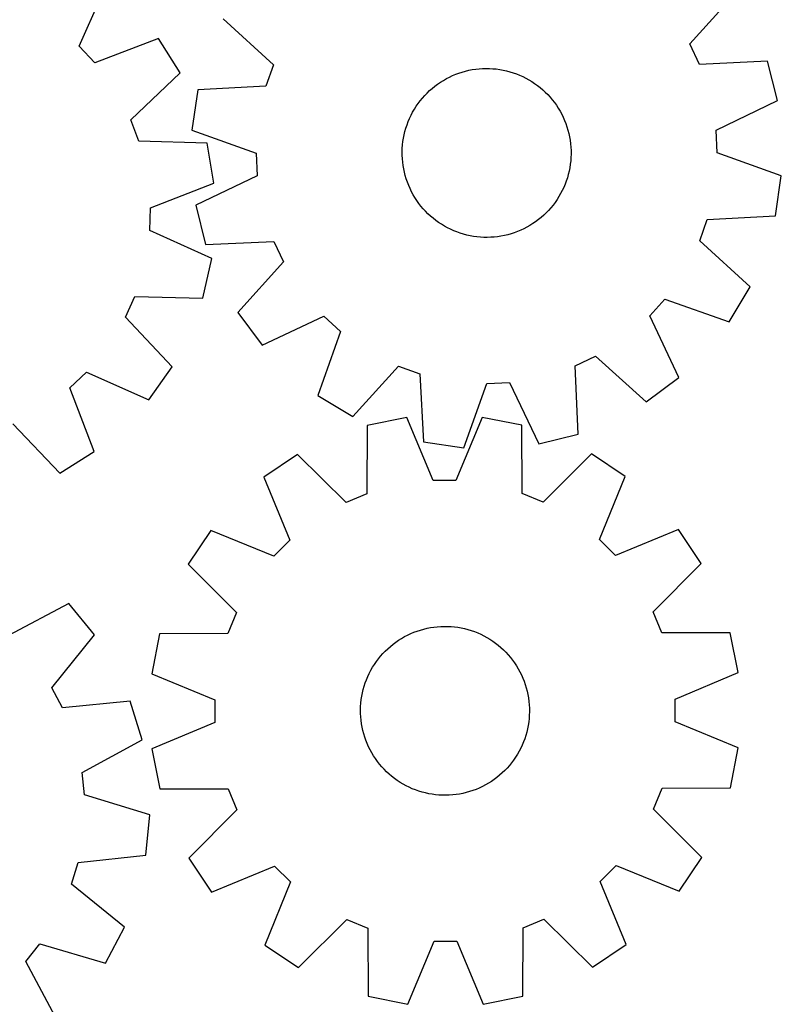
# Model space of a CAD drawing. Header units: millimetres. Extents: x 7 to 1243, y 7 to 1295.
# Tile 11 of 23: x 1025 to 1242, y 359 to 639. Entities that reach past the tile are written whole.
import ezdxf

# ---------------------------------------------------------------- set-up
doc = ezdxf.new("R2010")
doc.units = ezdxf.units.MM
doc.layers.add('CUT', color=7, linetype='CONTINUOUS', true_color=0x000000)

msp = doc.modelspace()

# ---------------------------------------------------------------- linework, layer by layer
at = {"layer": 'CUT'}
for p, q in [((1042.239529, 631.293994), (1050.077934, 649.014091)), ((1215.755953, 631.931169), (1228.704407, 646.345744)), ((1083.120788, 639.048702), (1097.445717, 626.001142)), ((1064.78103, 633.487965), (1046.66068, 626.625363)), ((1070.926804, 623.725028), (1064.78103, 633.487965)), ((1046.66068, 626.625363), (1042.239529, 631.293994)), ((1218.510832, 626.121407), (1215.755953, 631.931169)), ((1237.866104, 627.024644), (1218.510832, 626.121407)), ((1240.680304, 615.836894), (1237.866104, 627.024644)), ((1097.445717, 626.001142), (1095.285589, 619.945027)), ((1150.140661, 623.663423), (1151.072108, 623.965253)), ((1151.072108, 623.965253), (1152.015091, 624.22884)), ((1152.015091, 624.22884), (1152.968041, 624.453745)), ((1152.968041, 624.453745), (1153.929371, 624.639593)), ((1153.929371, 624.639593), (1154.897482, 624.786075)), ((1154.897482, 624.786075), (1155.870762, 624.892947)), ((1155.870762, 624.892947), (1156.847591, 624.960032)), ((1156.847591, 624.960032), (1157.826343, 624.987217)), ((1157.826343, 624.987217), (1158.80539, 624.974458)), ((1158.80539, 624.974458), (1159.783101, 624.921775)), ((1159.783101, 624.921775), (1160.75785, 624.829257)), ((1160.75785, 624.829257), (1161.728014, 624.697057)), ((1161.728014, 624.697057), (1162.691979, 624.525396)), ((1162.691979, 624.525396), (1163.648139, 624.314558)), ((1163.648139, 624.314558), (1164.594904, 624.064896)), ((1164.594904, 624.064896), (1165.530698, 623.776824)), ((1056.903874, 610.353421), (1070.926804, 623.725028)), ((1144.070707, 620.529776), (1144.879388, 621.081799)), ((1144.879388, 621.081799), (1145.709913, 621.600378)), ((1145.709913, 621.600378), (1146.560898, 622.084649)), ((1146.560898, 622.084649), (1147.430928, 622.533807)), ((1147.430928, 622.533807), (1148.318555, 622.947103)), ((1148.318555, 622.947103), (1149.222301, 623.323851)), ((1149.222301, 623.323851), (1150.140661, 623.663423)), ((1165.530698, 623.776824), (1166.453962, 623.450823)), ((1166.453962, 623.450823), (1167.363162, 623.087434)), ((1167.363162, 623.087434), (1168.256783, 622.687262)), ((1168.256783, 622.687262), (1169.133337, 622.250974)), ((1169.133337, 622.250974), (1169.991367, 621.779296)), ((1169.991367, 621.779296), (1170.829443, 621.273012)), ((1170.829443, 621.273012), (1171.646171, 620.732965)), ((1075.937006, 618.908323), (1074.25562, 607.495242)), ((1095.285589, 619.945027), (1075.937006, 618.908323)), ((1141.080741, 618.006417), (1141.788987, 618.682497)), ((1141.788987, 618.682497), (1142.524219, 619.329125)), ((1142.524219, 619.329125), (1143.285215, 619.945227)), ((1143.285215, 619.945227), (1144.070707, 620.529776)), ((1171.646171, 620.732965), (1172.440192, 620.160055)), ((1172.440192, 620.160055), (1173.210184, 619.555235)), ((1173.210184, 619.555235), (1173.954865, 618.919511)), ((1173.954865, 618.919511), (1174.672997, 618.253942)), ((1174.672997, 618.253942), (1175.363383, 617.559635)), ((1138.540491, 615.03079), (1139.129478, 615.812959)), ((1139.129478, 615.812959), (1139.74988, 616.570453)), ((1139.74988, 616.570453), (1140.400662, 617.302012)), ((1140.400662, 617.302012), (1141.080741, 618.006417)), ((1175.363383, 617.559635), (1176.024874, 616.837746)), ((1176.024874, 616.837746), (1176.656371, 616.089476)), ((1176.656371, 616.089476), (1177.256821, 615.316071)), ((1223.201274, 607.474722), (1240.680304, 615.836894)), ((1136.97154, 612.549444), (1137.460623, 613.397673)), ((1137.460623, 613.397673), (1137.983897, 614.225248)), ((1137.983897, 614.225248), (1138.540491, 615.03079)), ((1177.256821, 615.316071), (1177.825225, 614.518819)), ((1177.825225, 614.518819), (1178.360638, 613.699045)), ((1178.360638, 613.699045), (1178.862167, 612.858115)), ((1178.862167, 612.858115), (1179.328979, 611.997428)), ((1059.201877, 604.348267), (1056.903874, 610.353421)), ((1135.372518, 608.978679), (1135.717285, 609.895102)), ((1135.717285, 609.895102), (1136.099145, 610.7967)), ((1136.099145, 610.7967), (1136.517462, 611.681971)), ((1136.517462, 611.681971), (1136.97154, 612.549444)), ((1179.328979, 611.997428), (1179.760296, 611.118417)), ((1179.760296, 611.118417), (1180.1554, 610.222544)), ((1180.1554, 610.222544), (1180.513634, 609.311302)), ((1074.25562, 607.495242), (1092.483214, 600.922782)), ((1134.566197, 606.15582), (1134.796495, 607.107481)), ((1134.796495, 607.107481), (1135.065418, 608.048956)), ((1135.065418, 608.048956), (1135.372518, 608.978679)), ((1180.513634, 609.311302), (1180.834402, 608.386205)), ((1180.834402, 608.386205), (1181.11717, 607.448795)), ((1181.11717, 607.448795), (1181.361466, 606.500632)), ((1223.52315, 601.052955), (1223.201274, 607.474722)), ((1078.569102, 603.754128), (1059.201877, 604.348267)), ((1134.110563, 603.255634), (1134.222946, 604.228293)), ((1134.222946, 604.228293), (1134.374908, 605.195558)), ((1134.374908, 605.195558), (1134.566197, 606.15582)), ((1181.361466, 606.500632), (1181.566885, 605.543292)), ((1181.566885, 605.543292), (1181.733085, 604.578371)), ((1181.733085, 604.578371), (1181.859789, 603.607474)), ((1080.510942, 592.382464), (1078.569102, 603.754128)), ((1134.00522, 601.300618), (1134.037948, 602.2792)), ((1134.037948, 602.2792), (1134.110563, 603.255634)), ((1181.859789, 603.607474), (1181.946785, 602.632217)), ((1181.946785, 602.632217), (1181.99393, 601.654223)), ((1181.99393, 601.654223), (1182.001144, 600.675119)), ((1092.483214, 600.922782), (1092.805091, 594.501015)), ((1134.012435, 600.321514), (1134.00522, 601.300618)), ((1134.059579, 599.34352), (1134.012435, 600.321514)), ((1134.146576, 598.368263), (1134.059579, 599.34352)), ((1181.895801, 598.720103), (1181.783419, 597.747444)), ((1181.968417, 599.696537), (1181.895801, 598.720103)), ((1182.001144, 600.675119), (1181.968417, 599.696537)), ((1241.750744, 594.480495), (1223.52315, 601.052955)), ((1134.273279, 597.397366), (1134.146576, 598.368263)), ((1134.439479, 596.432445), (1134.273279, 597.397366)), ((1134.644898, 595.475106), (1134.439479, 596.432445)), ((1181.440167, 595.819917), (1181.20987, 594.868256)), ((1181.631456, 596.780179), (1181.440167, 595.819917)), ((1181.783419, 597.747444), (1181.631456, 596.780179)), ((1092.805091, 594.501015), (1075.32606, 586.138843)), ((1134.889194, 594.526942), (1134.644898, 595.475106)), ((1135.171962, 593.589532), (1134.889194, 594.526942)), ((1135.49273, 592.664436), (1135.171962, 593.589532)), ((1180.940947, 593.926781), (1180.633846, 592.997058)), ((1181.20987, 594.868256), (1180.940947, 593.926781)), ((1240.069359, 583.067414), (1241.750744, 594.480495)), ((1062.438353, 585.395053), (1080.510942, 592.382464)), ((1135.850964, 591.753193), (1135.49273, 592.664436)), ((1136.246069, 590.85732), (1135.850964, 591.753193)), ((1136.677386, 589.978309), (1136.246069, 590.85732)), ((1179.488902, 590.293766), (1179.034824, 589.426293)), ((1179.907219, 591.179038), (1179.488902, 590.293766)), ((1180.289079, 592.080635), (1179.907219, 591.179038)), ((1180.633846, 592.997058), (1180.289079, 592.080635)), ((1137.144197, 589.117622), (1136.677386, 589.978309)), ((1137.645727, 588.276692), (1137.144197, 589.117622)), ((1138.181139, 587.456918), (1137.645727, 588.276692)), ((1138.749543, 586.659666), (1138.181139, 587.456918)), ((1178.022468, 587.750489), (1177.465874, 586.944947)), ((1178.545742, 588.578064), (1178.022468, 587.750489)), ((1179.034824, 589.426293), (1178.545742, 588.578064)), ((1062.263357, 578.967607), (1062.438353, 585.395053)), ((1075.32606, 586.138843), (1078.14026, 574.951094)), ((1139.349993, 585.886261), (1138.749543, 586.659666)), ((1139.98149, 585.137991), (1139.349993, 585.886261)), ((1140.642982, 584.416102), (1139.98149, 585.137991)), ((1175.605703, 584.673725), (1174.925623, 583.96932)), ((1176.256485, 585.405284), (1175.605703, 584.673725)), ((1176.876886, 586.162778), (1176.256485, 585.405284)), ((1177.465874, 586.944947), (1176.876886, 586.162778)), ((1141.333368, 583.721795), (1140.642982, 584.416102)), ((1142.051499, 583.056226), (1141.333368, 583.721795)), ((1142.79618, 582.420502), (1142.051499, 583.056226)), ((1143.566172, 581.815682), (1142.79618, 582.420502)), ((1172.72115, 582.03051), (1171.935658, 581.445962)), ((1173.482145, 582.646612), (1172.72115, 582.03051)), ((1174.217378, 583.29324), (1173.482145, 582.646612)), ((1174.925623, 583.96932), (1174.217378, 583.29324)), ((1218.560647, 575.974595), (1220.720776, 582.03071)), ((1220.720776, 582.03071), (1240.069359, 583.067414)), ((1144.360193, 581.242772), (1143.566172, 581.815682)), ((1145.176921, 580.702725), (1144.360193, 581.242772)), ((1146.014998, 580.196442), (1145.176921, 580.702725)), ((1146.873027, 579.724763), (1146.014998, 580.196442)), ((1147.749582, 579.288475), (1146.873027, 579.724763)), ((1148.643202, 578.888303), (1147.749582, 579.288475)), ((1168.575436, 579.44193), (1167.687809, 579.028634)), ((1169.445466, 579.891088), (1168.575436, 579.44193)), ((1170.296452, 580.37536), (1169.445466, 579.891088)), ((1171.126976, 580.893938), (1170.296452, 580.37536)), ((1171.935658, 581.445962), (1171.126976, 580.893938)), ((1079.928973, 571.007177), (1062.263357, 578.967607)), ((1149.552402, 578.524914), (1148.643202, 578.888303)), ((1150.475667, 578.198913), (1149.552402, 578.524914)), ((1151.41146, 577.910841), (1150.475667, 578.198913)), ((1152.358225, 577.661179), (1151.41146, 577.910841)), ((1153.314386, 577.450341), (1152.358225, 577.661179)), ((1154.27835, 577.27868), (1153.314386, 577.450341)), ((1155.248514, 577.14648), (1154.27835, 577.27868)), ((1156.223263, 577.053962), (1155.248514, 577.14648)), ((1157.200975, 577.001279), (1156.223263, 577.053962)), ((1158.180021, 576.98852), (1157.200975, 577.001279)), ((1159.158774, 577.015705), (1158.180021, 576.98852)), ((1160.135603, 577.08279), (1159.158774, 577.015705)), ((1161.108882, 577.189662), (1160.135603, 577.08279)), ((1162.076993, 577.336144), (1161.108882, 577.189662)), ((1163.038323, 577.521992), (1162.076993, 577.336144)), ((1163.991273, 577.746897), (1163.038323, 577.521992)), ((1164.934256, 578.010484), (1163.991273, 577.746897)), ((1165.865703, 578.312314), (1164.934256, 578.010484)), ((1166.784064, 578.651886), (1165.865703, 578.312314)), ((1167.687809, 579.028634), (1166.784064, 578.651886)), ((1078.14026, 574.951094), (1097.495533, 575.85433)), ((1097.495533, 575.85433), (1100.250411, 570.044568)), ((1232.885576, 562.927035), (1218.560647, 575.974595)), ((1077.371252, 559.75802), (1079.928973, 571.007177)), ((1100.250411, 570.044568), (1087.301957, 555.629993)), ((1226.964582, 553.026161), (1232.885576, 562.927035)), ((1055.379038, 554.347356), (1058.00039, 560.218574)), ((1058.00039, 560.218574), (1077.371252, 559.75802)), ((1204.378819, 554.704278), (1208.692093, 559.472754)), ((1208.692093, 559.472754), (1226.964582, 553.026161)), ((1068.653614, 540.232539), (1055.379038, 554.347356)), ((1087.301957, 555.629993), (1094.183305, 546.370808)), ((1094.183305, 546.370808), (1111.719592, 554.612232)), ((1111.719592, 554.612232), (1116.488067, 550.298958)), ((1212.620243, 537.167992), (1204.378819, 554.704278)), ((1116.488067, 550.298958), (1110.041475, 532.026469)), ((1183.13672, 540.480219), (1188.946482, 543.235097)), ((1188.946482, 543.235097), (1203.361057, 530.286644)), ((1061.985722, 530.818471), (1068.653614, 540.232539)), ((1119.942348, 526.105474), (1132.989908, 540.430404)), ((1132.989908, 540.430404), (1139.046023, 538.270275)), ((1184.039957, 521.124946), (1183.13672, 540.480219)), ((1039.596994, 534.235725), (1044.265626, 538.656875)), ((1044.265626, 538.656875), (1061.985722, 530.818471)), ((1139.046023, 538.270275), (1140.082728, 518.921692)), ((1203.361057, 530.286644), (1212.620243, 537.167992)), ((1151.495808, 517.240307), (1158.068269, 535.467901)), ((1158.068269, 535.467901), (1164.490035, 535.789777)), ((1164.490035, 535.789777), (1172.852207, 518.310747)), ((1046.459597, 516.115374), (1039.596994, 534.235725)), ((1110.041475, 532.026469), (1119.942348, 526.105474)), ((1023.325053, 523.99253), (1036.69666, 509.969601)), ((1124.012217, 523.5171), (1123.981021, 504.140789)), ((1135.322662, 525.788512), (1124.012217, 523.5171)), ((1142.832203, 507.926563), (1135.322662, 525.788512)), ((1156.705834, 525.827823), (1149.26202, 507.938384)), ((1168.024554, 523.598014), (1156.705834, 525.827823)), ((1168.126993, 504.221948), (1168.024554, 523.598014)), ((1172.852207, 518.310747), (1184.039957, 521.124946)), ((1140.082728, 518.921692), (1151.495808, 517.240307)), ((1036.69666, 509.969601), (1046.459597, 516.115374)), ((1104.271786, 515.297796), (1094.691529, 508.870966)), ((1118.045169, 501.669284), (1104.271786, 515.297796)), ((1187.795073, 515.451347), (1174.071893, 501.772284)), ((1197.398896, 509.059785), (1187.795073, 515.451347)), ((1094.691529, 508.870966), (1102.077701, 490.95765)), ((1149.26202, 507.938384), (1142.832203, 507.926563)), ((1190.078638, 491.119433), (1197.398896, 509.059785)), ((1123.981021, 504.140789), (1118.045169, 501.669284)), ((1174.071893, 501.772284), (1168.126993, 504.221948)), ((1079.59914, 493.722982), (1073.207578, 484.11916)), ((1097.539492, 486.402724), (1079.59914, 493.722982)), ((1212.546879, 493.967396), (1194.633564, 486.581224)), ((1218.973709, 484.387139), (1212.546879, 493.967396)), ((1102.077701, 490.95765), (1097.539492, 486.402724)), ((1194.633564, 486.581224), (1190.078638, 491.119433)), ((1073.207578, 484.11916), (1086.88664, 470.39598)), ((1205.345197, 470.613756), (1218.973709, 484.387139)), ((1039.232123, 472.977428), (1022.142926, 463.844972)), ((1046.580589, 464.084424), (1039.232123, 472.977428)), ((1086.88664, 470.39598), (1084.436977, 464.45108)), ((1207.816703, 464.677903), (1205.345197, 470.613756)), ((1065.060911, 464.348641), (1062.831102, 453.029921)), ((1084.436977, 464.45108), (1065.060911, 464.348641)), ((1135.535792, 464.008209), (1136.422276, 464.423951)), ((1136.422276, 464.423951), (1137.324979, 464.80319)), ((1137.324979, 464.80319), (1138.2424, 465.145293)), ((1138.2424, 465.145293), (1139.173011, 465.44969)), ((1139.173011, 465.44969), (1140.115264, 465.715877)), ((1140.115264, 465.715877), (1141.067589, 465.943408)), ((1141.067589, 465.943408), (1142.028404, 466.131906)), ((1142.028404, 466.131906), (1142.996107, 466.281057)), ((1142.996107, 466.281057), (1143.969088, 466.390613)), ((1143.969088, 466.390613), (1144.945728, 466.460391)), ((1144.945728, 466.460391), (1145.924402, 466.490275)), ((1145.924402, 466.490275), (1146.90348, 466.480216)), ((1146.90348, 466.480216), (1147.881333, 466.430229)), ((1147.881333, 466.430229), (1148.856333, 466.340399)), ((1148.856333, 466.340399), (1149.826858, 466.210875)), ((1149.826858, 466.210875), (1150.791292, 466.041873)), ((1150.791292, 466.041873), (1151.748031, 465.833673)), ((1151.748031, 465.833673), (1152.69548, 465.586622)), ((1152.69548, 465.586622), (1153.632065, 465.301132)), ((1153.632065, 465.301132), (1154.556225, 464.977678)), ((1154.556225, 464.977678), (1155.466423, 464.616797)), ((1155.466423, 464.616797), (1156.361144, 464.219091)), ((1227.193014, 464.646707), (1207.816703, 464.677903)), ((1229.464425, 453.336263), (1227.193014, 464.646707)), ((1034.390655, 449.022953), (1046.580589, 464.084424)), ((1131.397232, 461.408207), (1132.181109, 461.994919)), ((1132.181109, 461.994919), (1132.988265, 462.54917)), ((1132.988265, 462.54917), (1133.817357, 463.070037)), ((1133.817357, 463.070037), (1134.667004, 463.556653)), ((1134.667004, 463.556653), (1135.535792, 464.008209)), ((1156.361144, 464.219091), (1157.238898, 463.785222)), ((1157.238898, 463.785222), (1158.098225, 463.315911)), ((1158.098225, 463.315911), (1158.937694, 462.81194)), ((1158.937694, 462.81194), (1159.755909, 462.274148)), ((1159.755909, 462.274148), (1160.551506, 461.70343)), ((1160.551506, 461.70343), (1161.323163, 461.100735)), ((1127.871217, 458.023697), (1128.519979, 458.757047)), ((1128.519979, 458.757047), (1129.198114, 459.463325)), ((1129.198114, 459.463325), (1129.904492, 460.141355)), ((1129.904492, 460.141355), (1130.637938, 460.790009)), ((1130.637938, 460.790009), (1131.397232, 461.408207)), ((1161.323163, 461.100735), (1162.069595, 460.467067)), ((1162.069595, 460.467067), (1162.789559, 459.803481)), ((1162.789559, 459.803481), (1163.481857, 459.11108)), ((1163.481857, 459.11108), (1164.145337, 458.391018)), ((1126.111707, 455.673631), (1126.666078, 456.480705)), ((1126.666078, 456.480705), (1127.252907, 457.264495)), ((1127.252907, 457.264495), (1127.871217, 458.023697)), ((1164.145337, 458.391018), (1164.778894, 457.644492)), ((1164.778894, 457.644492), (1165.381474, 456.872746)), ((1165.381474, 456.872746), (1165.952075, 456.077064)), ((1165.952075, 456.077064), (1166.489746, 455.25877)), ((1124.652292, 453.12632), (1125.103976, 453.995042)), ((1125.103976, 453.995042), (1125.590717, 454.844616)), ((1125.590717, 454.844616), (1126.111707, 455.673631)), ((1166.489746, 455.25877), (1166.993592, 454.419226)), ((1166.993592, 454.419226), (1167.462775, 453.55983)), ((1167.462775, 453.55983), (1167.896515, 452.682011)), ((1211.602477, 445.826722), (1229.464425, 453.336263)), ((1062.831102, 453.029921), (1080.720541, 445.586106)), ((1123.210271, 449.489315), (1123.514806, 450.419881)), ((1123.514806, 450.419881), (1123.857045, 451.337251)), ((1123.857045, 451.337251), (1124.236417, 452.239898)), ((1124.236417, 452.239898), (1124.652292, 453.12632)), ((1167.896515, 452.682011), (1168.294088, 451.787231)), ((1168.294088, 451.787231), (1168.654834, 450.87698)), ((1168.654834, 450.87698), (1168.978151, 449.952772)), ((1037.4407, 443.362571), (1034.390655, 449.022953)), ((1122.527632, 446.634024), (1122.716272, 447.59481)), ((1122.716272, 447.59481), (1122.943945, 448.547102)), ((1122.943945, 448.547102), (1123.210271, 449.489315)), ((1168.978151, 449.952772), (1169.263503, 449.016145)), ((1169.263503, 449.016145), (1169.510413, 448.068659)), ((1169.510413, 448.068659), (1169.718471, 447.11189)), ((1056.723899, 445.260108), (1037.4407, 443.362571)), ((1060.109791, 434.231908), (1056.723899, 445.260108)), ((1080.720541, 445.586106), (1080.732362, 439.156289)), ((1122.268638, 444.693378), (1122.378337, 445.666343)), ((1122.378337, 445.666343), (1122.527632, 446.634024)), ((1169.718471, 447.11189), (1169.887331, 446.14743)), ((1169.887331, 446.14743), (1170.016711, 445.176886)), ((1170.016711, 445.176886), (1170.106397, 444.201873)), ((1211.614297, 439.396905), (1211.602477, 445.826722)), ((1122.168686, 442.738078), (1122.198715, 443.716748)), ((1122.1786, 441.758999), (1122.168686, 442.738078)), ((1122.198715, 443.716748), (1122.268638, 444.693378)), ((1170.106397, 444.201873), (1170.156238, 443.224012)), ((1170.166152, 442.244933), (1170.136123, 441.266263)), ((1170.156238, 443.224012), (1170.166152, 442.244933)), ((1122.228442, 440.781138), (1122.1786, 441.758999)), ((1122.318127, 439.806125), (1122.228442, 440.781138)), ((1122.447507, 438.835581), (1122.318127, 439.806125)), ((1169.956501, 439.316668), (1169.807206, 438.348987)), ((1170.066201, 440.289633), (1169.956501, 439.316668)), ((1170.136123, 441.266263), (1170.066201, 440.289633)), ((1229.503737, 431.95309), (1211.614297, 439.396905)), ((1080.732362, 439.156289), (1062.870413, 431.646748)), ((1122.616367, 437.871121), (1122.447507, 438.835581)), ((1122.824425, 436.914352), (1122.616367, 437.871121)), ((1123.071336, 435.966866), (1122.824425, 436.914352)), ((1169.390893, 436.435909), (1169.124568, 435.493696)), ((1169.618566, 437.388201), (1169.390893, 436.435909)), ((1169.807206, 438.348987), (1169.618566, 437.388201)), ((1043.083985, 424.981808), (1060.109791, 434.231908)), ((1123.356687, 435.030239), (1123.071336, 435.966866)), ((1123.680005, 434.106031), (1123.356687, 435.030239)), ((1124.04075, 433.19578), (1123.680005, 434.106031)), ((1168.477793, 433.64576), (1168.098421, 432.743113)), ((1168.820032, 434.56313), (1168.477793, 433.64576)), ((1169.124568, 435.493696), (1168.820032, 434.56313)), ((1062.870413, 431.646748), (1065.141824, 420.336304)), ((1124.438324, 432.301), (1124.04075, 433.19578)), ((1124.872063, 431.423181), (1124.438324, 432.301)), ((1125.341246, 430.563785), (1124.872063, 431.423181)), ((1167.230863, 430.987969), (1166.744121, 430.138395)), ((1167.682547, 431.856691), (1167.230863, 430.987969)), ((1168.098421, 432.743113), (1167.682547, 431.856691)), ((1227.273927, 420.63437), (1229.503737, 431.95309)), ((1125.845093, 429.724241), (1125.341246, 430.563785)), ((1126.382763, 428.905947), (1125.845093, 429.724241)), ((1126.953364, 428.110265), (1126.382763, 428.905947)), ((1127.555944, 427.338519), (1126.953364, 428.110265)), ((1165.66876, 428.502306), (1165.081932, 427.718516)), ((1166.223131, 429.30938), (1165.66876, 428.502306)), ((1166.744121, 430.138395), (1166.223131, 429.30938)), ((1128.189502, 426.591993), (1127.555944, 427.338519)), ((1128.852982, 425.871931), (1128.189502, 426.591993)), ((1129.54528, 425.179531), (1128.852982, 425.871931)), ((1163.136725, 425.519686), (1162.430346, 424.841656)), ((1163.814859, 426.225964), (1163.136725, 425.519686)), ((1164.463622, 426.959314), (1163.814859, 426.225964)), ((1165.081932, 427.718516), (1164.463622, 426.959314)), ((1043.735724, 418.585096), (1043.083985, 424.981808)), ((1130.265244, 424.515944), (1129.54528, 425.179531)), ((1131.011675, 423.882276), (1130.265244, 424.515944)), ((1131.783332, 423.279581), (1131.011675, 423.882276)), ((1132.57893, 422.708863), (1131.783332, 423.279581)), ((1133.397144, 422.171071), (1132.57893, 422.708863)), ((1159.346573, 422.433841), (1158.517481, 421.912974)), ((1160.153729, 422.988092), (1159.346573, 422.433841)), ((1160.937606, 423.574805), (1160.153729, 422.988092)), ((1161.6969, 424.193002), (1160.937606, 423.574805)), ((1162.430346, 424.841656), (1161.6969, 424.193002)), ((1065.141824, 420.336304), (1084.518136, 420.305108)), ((1084.518136, 420.305108), (1086.989641, 414.369255)), ((1134.236613, 421.6671), (1133.397144, 422.171071)), ((1135.09594, 421.197789), (1134.236613, 421.6671)), ((1135.973694, 420.76392), (1135.09594, 421.197789)), ((1136.868415, 420.366214), (1135.973694, 420.76392)), ((1137.778613, 420.005333), (1136.868415, 420.366214)), ((1138.702773, 419.681879), (1137.778613, 420.005333)), ((1139.639358, 419.396389), (1138.702773, 419.681879)), ((1154.092439, 419.837718), (1153.161827, 419.533321)), ((1155.009859, 420.179821), (1154.092439, 419.837718)), ((1155.912563, 420.55906), (1155.009859, 420.179821)), ((1156.799046, 420.974803), (1155.912563, 420.55906)), ((1157.667834, 421.426358), (1156.799046, 420.974803)), ((1158.517481, 421.912974), (1157.667834, 421.426358)), ((1205.448198, 414.587031), (1207.897861, 420.531931)), ((1207.897861, 420.531931), (1227.273927, 420.63437)), ((1062.277233, 412.958831), (1043.735724, 418.585096)), ((1140.586808, 419.149338), (1139.639358, 419.396389)), ((1141.543546, 418.941138), (1140.586808, 419.149338)), ((1142.50798, 418.772136), (1141.543546, 418.941138)), ((1143.478505, 418.642612), (1142.50798, 418.772136)), ((1144.453505, 418.552782), (1143.478505, 418.642612)), ((1145.431358, 418.502795), (1144.453505, 418.552782)), ((1146.410437, 418.492736), (1145.431358, 418.502795)), ((1147.38911, 418.52262), (1146.410437, 418.492736)), ((1148.36575, 418.592398), (1147.38911, 418.52262)), ((1149.338732, 418.701954), (1148.36575, 418.592398)), ((1150.306435, 418.851105), (1149.338732, 418.701954)), ((1151.267249, 419.039603), (1150.306435, 418.851105)), ((1152.219575, 419.267134), (1151.267249, 419.039603)), ((1153.161827, 419.533321), (1152.219575, 419.267134)), ((1086.989641, 414.369255), (1073.361129, 400.595872)), ((1219.12726, 400.863851), (1205.448198, 414.587031)), ((1061.18508, 401.474378), (1062.277233, 412.958831)), ((1041.915427, 399.443894), (1061.18508, 401.474378)), ((1073.361129, 400.595872), (1079.787959, 391.015615)), ((1212.735698, 391.260029), (1219.12726, 400.863851)), ((1040.06964, 393.284693), (1041.915427, 399.443894)), ((1079.787959, 391.015615), (1097.701275, 398.401787)), ((1097.701275, 398.401787), (1102.256201, 393.863579)), ((1190.257137, 394.025361), (1194.795346, 398.580287)), ((1194.795346, 398.580287), (1212.735698, 391.260029)), ((1055.046682, 380.991173), (1040.06964, 393.284693)), ((1102.256201, 393.863579), (1094.935943, 375.923226)), ((1197.643309, 376.112045), (1190.257137, 394.025361)), ((1168.353817, 380.842222), (1174.28967, 383.313727)), ((1174.28967, 383.313727), (1188.063053, 369.685215)), ((1049.642754, 370.798871), (1055.046682, 380.991173)), ((1104.539765, 369.531664), (1118.262945, 383.210727)), ((1118.262945, 383.210727), (1124.207845, 380.761063)), ((1124.207845, 380.761063), (1124.310284, 361.384997)), ((1168.322621, 361.465911), (1168.353817, 380.842222)), ((1027.000574, 371.313118), (1031.062883, 376.297125)), ((1031.062883, 376.297125), (1049.642754, 370.798871)), ((1094.935943, 375.923226), (1104.539765, 369.531664)), ((1135.629004, 359.155188), (1143.072819, 377.044627)), ((1143.072819, 377.044627), (1149.502636, 377.056448)), ((1149.502636, 377.056448), (1157.012176, 359.194499)), ((1188.063053, 369.685215), (1197.643309, 376.112045)), ((1036.13303, 354.22392), (1027.000574, 371.313118)), ((1124.310284, 361.384997), (1135.629004, 359.155188)), ((1157.012176, 359.194499), (1168.322621, 361.465911))]:
    msp.add_line(p, q, dxfattribs=at)

doc.saveas('drawing.dxf')
